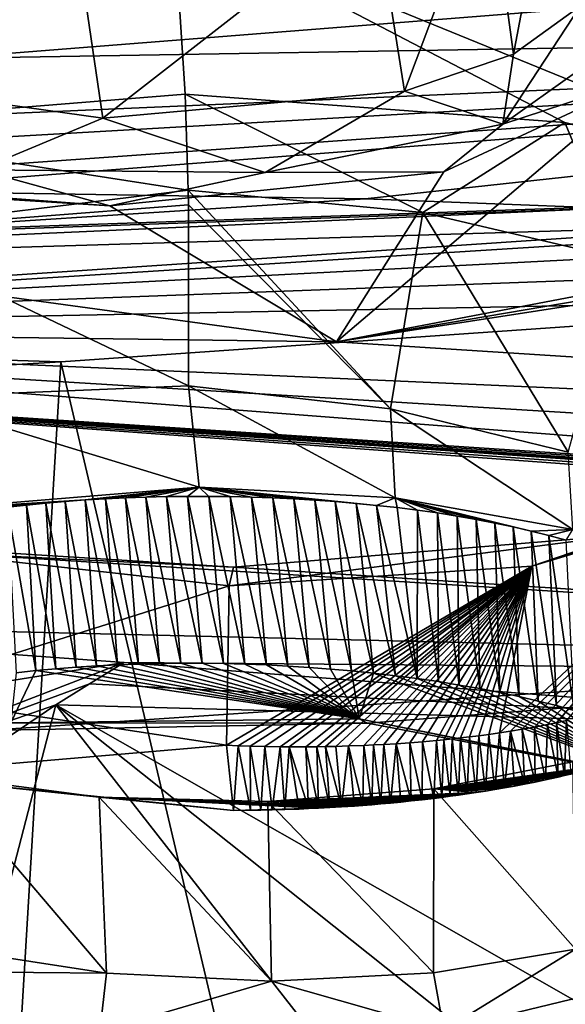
# Model space of a CAD drawing. Header units: metres. Extents: x -147 to 294, y -23 to 81.
# Tile 188 of 256: x 213.96 to 216.12, y 15.24 to 19.14. Entities that reach past the tile are written whole.
import ezdxf

# ---------------------------------------------------------------- set-up
doc = ezdxf.new("R2010")
doc.units = ezdxf.units.M
doc.layers.add('solid_AVA_153', color=7, linetype='CONTINUOUS')

msp = doc.modelspace()

# ---------------------------------------------------------------- linework, layer by layer
at = {"layer": 'solid_AVA_153'}
for points in [[(212.862183, 27.563307, 247.659729), (223.232788, 27.505173, 252.498367), (208.459488, 18.89743, 264.992157)], [(223.232788, 27.505173, 252.498367), (221.667358, 19.119045, 269.910767), (208.459488, 18.89743, 264.992157)], [(205.561493, 21.210501, 172.32019), (214.831131, 20.361176, 173.202667), (207.529617, 18.913706, 177.89711)], [(213.011536, 18.714607, 184.982697), (214.570587, 19.538712, 182.401077), (207.370728, 20.431849, 180.48465)], [(212.753082, 19.913189, 174.608658), (207.529617, 18.913706, 177.89711), (214.831131, 20.361176, 173.202667)], [(207.218231, 18.815453, 270.717316), (221.162308, 19.578413, 273.434509), (221.285034, 19.922672, 273.058746)], [(218.523438, 19.720907, 272.668579), (207.218231, 18.815453, 270.717316), (221.285034, 19.922672, 273.058746)], [(215.81279, 19.736532, 177.747375), (216.08812, 19.92938, 177.184784), (215.913849, 19.002035, 177.561905)], [(216.08812, 19.92938, 177.184784), (216.178085, 19.193312, 177.014526), (215.913849, 19.002035, 177.561905)], [(218.523438, 19.720907, 272.668579), (218.143219, 19.694124, 272.610077), (207.218231, 18.815453, 270.717316)], [(215.365738, 19.588734, 178.194717), (215.81279, 19.736532, 177.747375), (215.482315, 18.855461, 178.006943)], [(215.81279, 19.736532, 177.747375), (215.913849, 19.002035, 177.561905), (215.482315, 18.855461, 178.006943)], [(218.143219, 19.694124, 272.610077), (213.672409, 19.403309, 271.823975), (207.218231, 18.815453, 270.717316)], [(212.971359, 19.626387, 178.26416), (214.182663, 19.476604, 178.591629), (213.049576, 18.922182, 178.11554)], [(207.177673, 18.473442, 270.942505), (221.173752, 19.083233, 273.654358), (221.162308, 19.578413, 273.434509)], [(207.218231, 18.815453, 270.717316), (207.177673, 18.473442, 270.942505), (221.162308, 19.578413, 273.434509)], [(214.182663, 19.476604, 178.591629), (215.365738, 19.588734, 178.194717), (214.289047, 18.748217, 178.430939)], [(215.365738, 19.588734, 178.194717), (215.482315, 18.855461, 178.006943), (214.289047, 18.748217, 178.430939)], [(213.011536, 18.714607, 184.982697), (214.61525, 18.843348, 184.51474), (214.570587, 19.538712, 182.401077)], [(214.570587, 19.538712, 182.401077), (221.500946, 19.127092, 183.721405), (221.464676, 19.175701, 183.564072)], [(217.276596, 18.432751, 185.769257), (221.500946, 19.127092, 183.721405), (214.570587, 19.538712, 182.401077)], [(216.115723, 18.731327, 184.828262), (217.276596, 18.432751, 185.769257), (214.570587, 19.538712, 182.401077)], [(214.61525, 18.843348, 184.51474), (216.115723, 18.731327, 184.828262), (214.570587, 19.538712, 182.401077)], [(214.182663, 19.476604, 178.591629), (214.289047, 18.748217, 178.430939), (213.049576, 18.922182, 178.11554)], [(223.636383, 19.294527, 175.802216), (215.213181, 17.863319, 180.137558), (223.159683, 19.382017, 175.524338)], [(216.449112, 18.914631, 177.033325), (223.159683, 19.382017, 175.524338), (215.213181, 17.863319, 180.137558)], [(223.636383, 19.294527, 175.802216), (224.169357, 19.246902, 175.968582), (215.213181, 17.863319, 180.137558)], [(224.169357, 19.246902, 175.968582), (222.489212, 17.397617, 181.621796), (215.213181, 17.863319, 180.137558)], [(216.178085, 19.193312, 177.014526), (216.345963, 19.062811, 176.774094), (215.871811, 18.72464, 177.75235)], [(215.913849, 19.002035, 177.561905), (216.178085, 19.193312, 177.014526), (215.871811, 18.72464, 177.75235)], [(211.261963, 18.5228, 266.246002), (208.459488, 18.89743, 264.992157), (221.667358, 19.119045, 269.910767)], [(213.27916, 18.462496, 267.093353), (211.261963, 18.5228, 266.246002), (221.667358, 19.119045, 269.910767)], [(215.326279, 18.428949, 267.866913), (213.27916, 18.462496, 267.093353), (221.667358, 19.119045, 269.910767)], [(216.284103, 18.392193, 268.191742), (215.326279, 18.428949, 267.866913), (221.667358, 19.119045, 269.910767)], [(207.170914, 18.085268, 271.042267), (221.215851, 18.567869, 273.642273), (221.173752, 19.083233, 273.654358)], [(207.177673, 18.473442, 270.942505), (207.170914, 18.085268, 271.042267), (221.173752, 19.083233, 273.654358)], [(215.871811, 18.72464, 177.75235), (216.345963, 19.062811, 176.774094), (216.449112, 18.914631, 177.033325)], [(215.482315, 18.855461, 178.006943), (215.913849, 19.002035, 177.561905), (215.871811, 18.72464, 177.75235)], [(214.317154, 18.401661, 178.624786), (215.213181, 17.863319, 180.137558), (207.529617, 18.913706, 177.89711)], [(210.505951, 17.926435, 180.3004), (207.529617, 18.913706, 177.89711), (215.213181, 17.863319, 180.137558)], [(213.55896, 18.448656, 178.544785), (214.317154, 18.401661, 178.624786), (207.529617, 18.913706, 177.89711)], [(213.049576, 18.922182, 178.11554), (214.289047, 18.748217, 178.430939), (213.799271, 18.543947, 178.442093)], [(215.637756, 18.53623, 178.15863), (216.449112, 18.914631, 177.033325), (215.213181, 17.863319, 180.137558)], [(215.871811, 18.72464, 177.75235), (216.449112, 18.914631, 177.033325), (215.637756, 18.53623, 178.15863)], [(214.627136, 18.464111, 185.02652), (214.61525, 18.843348, 184.51474), (213.011536, 18.714607, 184.982697)], [(214.289047, 18.748217, 178.430939), (215.482315, 18.855461, 178.006943), (214.931473, 18.533558, 178.364548)], [(215.555145, 18.37466, 185.192627), (216.115723, 18.731327, 184.828262), (214.61525, 18.843348, 184.51474)], [(215.555145, 18.37466, 185.192627), (214.61525, 18.843348, 184.51474), (214.627136, 18.464111, 185.02652)], [(215.482315, 18.855461, 178.006943), (215.871811, 18.72464, 177.75235), (214.931473, 18.533558, 178.364548)], [(214.289047, 18.748217, 178.430939), (214.931473, 18.533558, 178.364548), (213.799271, 18.543947, 178.442093)], [(214.627136, 18.464111, 185.02652), (213.011536, 18.714607, 184.982697), (213.338486, 18.305216, 185.440155)], [(214.931473, 18.533558, 178.364548), (215.871811, 18.72464, 177.75235), (215.637756, 18.53623, 178.15863)], [(215.555145, 18.37466, 185.192627), (216.341873, 18.189959, 185.662384), (216.115723, 18.731327, 184.828262)], [(216.341873, 18.189959, 185.662384), (217.276596, 18.432751, 185.769257), (216.115723, 18.731327, 184.828262)], [(207.170914, 18.085268, 271.042267), (207.197678, 17.682125, 271.011749), (221.215851, 18.567869, 273.642273)], [(221.215851, 18.567869, 273.642273), (207.197678, 17.682125, 271.011749), (222.109406, 7.973817, 270.554962)], [(213.799271, 18.543947, 178.442093), (214.317154, 18.401661, 178.624786), (213.55896, 18.448656, 178.544785)], [(213.799271, 18.543947, 178.442093), (214.931473, 18.533558, 178.364548), (214.317154, 18.401661, 178.624786)], [(214.317154, 18.401661, 178.624786), (215.637756, 18.53623, 178.15863), (215.213181, 17.863319, 180.137558)], [(214.931473, 18.533558, 178.364548), (215.637756, 18.53623, 178.15863), (214.317154, 18.401661, 178.624786)], [(212.962585, 18.276348, 267.38266), (213.27916, 18.462496, 267.093353), (215.326279, 18.428949, 267.866913)], [(214.62793, 18.405064, 185.064682), (214.627136, 18.464111, 185.02652), (213.338486, 18.305216, 185.440155)], [(215.427231, 17.598795, 185.29744), (214.627136, 18.464111, 185.02652), (214.62793, 18.405064, 185.064682)], [(215.427231, 17.598795, 185.29744), (215.555145, 18.37466, 185.192627), (214.627136, 18.464111, 185.02652)], [(210.518143, 18.133816, 266.825073), (216.284103, 18.392193, 268.191742), (216.930908, 18.32789, 268.389374)], [(210.518143, 18.133816, 266.825073), (212.962585, 18.276348, 267.38266), (216.284103, 18.392193, 268.191742)], [(212.962585, 18.276348, 267.38266), (215.326279, 18.428949, 267.866913), (216.284103, 18.392193, 268.191742)], [(214.628937, 17.688988, 185.185471), (214.62793, 18.405064, 185.064682), (213.338486, 18.305216, 185.440155)], [(215.427231, 17.598795, 185.29744), (214.62793, 18.405064, 185.064682), (214.628937, 17.688988, 185.185471)], [(215.427231, 17.598795, 185.29744), (216.129639, 17.42626, 185.678192), (215.555145, 18.37466, 185.192627)], [(216.129639, 17.42626, 185.678192), (216.341873, 18.189959, 185.662384), (215.555145, 18.37466, 185.192627)], [(210.476318, 17.896721, 267.056152), (216.930908, 18.32789, 268.389374), (217.364212, 18.251133, 268.507813)], [(210.476318, 17.896721, 267.056152), (210.518143, 18.133816, 266.825073), (216.930908, 18.32789, 268.389374)], [(214.628937, 17.688988, 185.185471), (213.338486, 18.305216, 185.440155), (213.508484, 17.642727, 185.521896)], [(210.476318, 17.896721, 267.056152), (217.364212, 18.251133, 268.507813), (217.645218, 18.161804, 268.571899)], [(210.476318, 17.896721, 267.056152), (217.645218, 18.161804, 268.571899), (217.784973, 18.039345, 268.582123)], [(210.476318, 17.896721, 267.056152), (217.784973, 18.039345, 268.582123), (214.1241, 17.784563, 267.898804)], [(214.1241, 17.784563, 267.898804), (217.784973, 18.039345, 268.582123), (216.663498, 6.995664, 265.689087)], [(222.408112, 17.007639, 182.858261), (210.70752, 17.777882, 180.709015), (210.505951, 17.926435, 180.3004)], [(210.505951, 17.926435, 180.3004), (215.213181, 17.863319, 180.137558), (222.489212, 17.397617, 181.621796)], [(222.357529, 17.203005, 182.230453), (210.505951, 17.926435, 180.3004), (222.489212, 17.397617, 181.621796)], [(222.357529, 17.203005, 182.230453), (222.408112, 17.007639, 182.858261), (210.505951, 17.926435, 180.3004)], [(210.476318, 17.896721, 267.056152), (214.1241, 17.784563, 267.898804), (210.485992, 17.565121, 267.092926)], [(210.485992, 17.565121, 267.092926), (214.1241, 17.784563, 267.898804), (213.349136, 4.857448, 264.523773)], [(210.70752, 17.777882, 180.709015), (222.507935, 16.91082, 183.177216), (213.826981, 16.326059, 184.856537)], [(222.478058, 16.934731, 183.097916), (222.507935, 16.91082, 183.177216), (210.70752, 17.777882, 180.709015)], [(222.420212, 16.992392, 182.908127), (210.70752, 17.777882, 180.709015), (222.408112, 17.007639, 182.858261)], [(222.420212, 16.992392, 182.908127), (222.433517, 16.977266, 182.957718), (210.70752, 17.777882, 180.709015)], [(222.442169, 16.968157, 182.987656), (210.70752, 17.777882, 180.709015), (222.433517, 16.977266, 182.957718)], [(222.451233, 16.959101, 183.017456), (222.478058, 16.934731, 183.097916), (210.70752, 17.777882, 180.709015)], [(222.442169, 16.968157, 182.987656), (222.451233, 16.959101, 183.017456), (210.70752, 17.777882, 180.709015)], [(214.1241, 17.784563, 267.898804), (216.663498, 6.995664, 265.689087), (213.349136, 4.857448, 264.523773)], [(214.671112, 17.288414, 185.101318), (214.628937, 17.688988, 185.185471), (213.508484, 17.642727, 185.521896)], [(215.445511, 17.245569, 185.218002), (215.427231, 17.598795, 185.29744), (214.628937, 17.688988, 185.185471)], [(214.671112, 17.288414, 185.101318), (215.445511, 17.245569, 185.218002), (214.628937, 17.688988, 185.185471)], [(207.197678, 17.682125, 271.011749), (206.91275, 17.6693, 270.939789), (222.109406, 7.973817, 270.554962)], [(206.91275, 17.6693, 270.939789), (207.975296, 7.126532, 267.863281), (222.109406, 7.973817, 270.554962)], [(213.56337, 17.19751, 185.425186), (214.671112, 17.288414, 185.101318), (213.508484, 17.642727, 185.521896)], [(216.14801, 17.120588, 185.60495), (216.129639, 17.42626, 185.678192), (215.427231, 17.598795, 185.29744)], [(215.445511, 17.245569, 185.218002), (216.14801, 17.120588, 185.60495), (215.427231, 17.598795, 185.29744)], [(215.985428, 16.976294, 189.414612), (216.344116, 17.097784, 190.110184), (217.478271, 17.43902, 188.995712)], [(216.841217, 17.231415, 188.549011), (215.985428, 16.976294, 189.414612), (217.478271, 17.43902, 188.995712)], [(214.220047, 17.23768, 185.274231), (214.671112, 17.288414, 185.101318), (213.56337, 17.19751, 185.425186)], [(214.220047, 17.23768, 185.274231), (214.299591, 17.242529, 185.256378), (214.671112, 17.288414, 185.101318)], [(214.299591, 17.242529, 185.256378), (214.3797, 17.246384, 185.241699), (214.671112, 17.288414, 185.101318)], [(214.3797, 17.246384, 185.241699), (214.460068, 17.249207, 185.230316), (214.671112, 17.288414, 185.101318)], [(214.460068, 17.249207, 185.230316), (214.541397, 17.251055, 185.222046), (214.671112, 17.288414, 185.101318)], [(214.541397, 17.251055, 185.222046), (214.624252, 17.252001, 185.216644), (214.671112, 17.288414, 185.101318)], [(214.624252, 17.252001, 185.216644), (214.70816, 17.25202, 185.214218), (214.671112, 17.288414, 185.101318)], [(215.372284, 17.216246, 185.311523), (215.445511, 17.245569, 185.218002), (214.671112, 17.288414, 185.101318)], [(215.290665, 17.224226, 185.287903), (215.372284, 17.216246, 185.311523), (214.671112, 17.288414, 185.101318)], [(215.208862, 17.231222, 185.267517), (215.290665, 17.224226, 185.287903), (214.671112, 17.288414, 185.101318)], [(215.127228, 17.237261, 185.250244), (215.208862, 17.231222, 185.267517), (214.671112, 17.288414, 185.101318)], [(215.045013, 17.242283, 185.236282), (215.127228, 17.237261, 185.250244), (214.671112, 17.288414, 185.101318)], [(214.961533, 17.246243, 185.2258), (215.045013, 17.242283, 185.236282), (214.671112, 17.288414, 185.101318)], [(214.877258, 17.249166, 185.218704), (214.961533, 17.246243, 185.2258), (214.671112, 17.288414, 185.101318)], [(214.792648, 17.251083, 185.214874), (214.877258, 17.249166, 185.218704), (214.671112, 17.288414, 185.101318)], [(214.70816, 17.25202, 185.214218), (214.792648, 17.251083, 185.214874), (214.671112, 17.288414, 185.101318)], [(214.141296, 17.231876, 185.29512), (214.220047, 17.23768, 185.274231), (213.56337, 17.19751, 185.425186)], [(214.063644, 17.225159, 185.318924), (214.141296, 17.231876, 185.29512), (213.56337, 17.19751, 185.425186)], [(213.98732, 17.217566, 185.345474), (214.063644, 17.225159, 185.318924), (213.56337, 17.19751, 185.425186)], [(214.103485, 16.569471, 185.160675), (214.063644, 17.225159, 185.318924), (213.98732, 17.217566, 185.345474)], [(214.183609, 16.575718, 185.134827), (214.141296, 17.231876, 185.29512), (214.063644, 17.225159, 185.318924)], [(214.183609, 16.575718, 185.134827), (214.063644, 17.225159, 185.318924), (214.103485, 16.569471, 185.160675)], [(214.264877, 16.580935, 185.112091), (214.220047, 17.23768, 185.274231), (214.141296, 17.231876, 185.29512)], [(214.264877, 16.580935, 185.112091), (214.141296, 17.231876, 185.29512), (214.183609, 16.575718, 185.134827)], [(214.347107, 16.585108, 185.092499), (214.299591, 17.242529, 185.256378), (214.220047, 17.23768, 185.274231)], [(214.347107, 16.585108, 185.092499), (214.220047, 17.23768, 185.274231), (214.264877, 16.580935, 185.112091)], [(214.430099, 16.588232, 185.076126), (214.3797, 17.246384, 185.241699), (214.299591, 17.242529, 185.256378)], [(214.430099, 16.588232, 185.076126), (214.299591, 17.242529, 185.256378), (214.347107, 16.585108, 185.092499)], [(214.513657, 16.590303, 185.063004), (214.460068, 17.249207, 185.230316), (214.3797, 17.246384, 185.241699)], [(214.513657, 16.590303, 185.063004), (214.3797, 17.246384, 185.241699), (214.430099, 16.588232, 185.076126)], [(214.59761, 16.59132, 185.053162), (214.541397, 17.251055, 185.222046), (214.460068, 17.249207, 185.230316)], [(214.59761, 16.59132, 185.053162), (214.460068, 17.249207, 185.230316), (214.513657, 16.590303, 185.063004)], [(214.681931, 16.591272, 185.0466), (214.624252, 17.252001, 185.216644), (214.541397, 17.251055, 185.222046)], [(214.681931, 16.591272, 185.0466), (214.541397, 17.251055, 185.222046), (214.59761, 16.59132, 185.053162)], [(214.766632, 16.590145, 185.043335), (214.70816, 17.25202, 185.214218), (214.624252, 17.252001, 185.216644)], [(214.766632, 16.590145, 185.043335), (214.624252, 17.252001, 185.216644), (214.681931, 16.591272, 185.0466)], [(214.851501, 16.587946, 185.043396), (214.792648, 17.251083, 185.214874), (214.70816, 17.25202, 185.214218)], [(214.851501, 16.587946, 185.043396), (214.70816, 17.25202, 185.214218), (214.766632, 16.590145, 185.043335)], [(214.936371, 16.584681, 185.046768), (214.877258, 17.249166, 185.218704), (214.792648, 17.251083, 185.214874)], [(214.936371, 16.584681, 185.046768), (214.792648, 17.251083, 185.214874), (214.851501, 16.587946, 185.043396)], [(215.021072, 16.580362, 185.053467), (214.961533, 17.246243, 185.2258), (214.877258, 17.249166, 185.218704)], [(215.021072, 16.580362, 185.053467), (214.877258, 17.249166, 185.218704), (214.936371, 16.584681, 185.046768)], [(215.105408, 16.575003, 185.063492), (215.045013, 17.242283, 185.236282), (214.961533, 17.246243, 185.2258)], [(215.105408, 16.575003, 185.063492), (214.961533, 17.246243, 185.2258), (215.021072, 16.580362, 185.053467)], [(215.189209, 16.568624, 185.076828), (215.127228, 17.237261, 185.250244), (215.045013, 17.242283, 185.236282)], [(215.189209, 16.568624, 185.076828), (215.045013, 17.242283, 185.236282), (215.105408, 16.575003, 185.063492)], [(215.272308, 16.561245, 185.093414), (215.208862, 17.231222, 185.267517), (215.127228, 17.237261, 185.250244)], [(215.272308, 16.561245, 185.093414), (215.127228, 17.237261, 185.250244), (215.189209, 16.568624, 185.076828)], [(215.360031, 16.552275, 185.11467), (215.290665, 17.224226, 185.287903), (215.208862, 17.231222, 185.267517)], [(215.360031, 16.552275, 185.11467), (215.208862, 17.231222, 185.267517), (215.272308, 16.561245, 185.093414)], [(215.446747, 16.542166, 185.139557), (215.372284, 17.216246, 185.311523), (215.290665, 17.224226, 185.287903)], [(215.446747, 16.542166, 185.139557), (215.290665, 17.224226, 185.287903), (215.360031, 16.552275, 185.11467)], [(215.372284, 17.216246, 185.311523), (215.453384, 17.20726, 185.33844), (215.445511, 17.245569, 185.218002)], [(215.983109, 17.1145, 185.625244), (216.14801, 17.120588, 185.60495), (215.445511, 17.245569, 185.218002)], [(215.911804, 17.13097, 185.573639), (215.983109, 17.1145, 185.625244), (215.445511, 17.245569, 185.218002)], [(215.839279, 17.146385, 185.525528), (215.911804, 17.13097, 185.573639), (215.445511, 17.245569, 185.218002)], [(215.765488, 17.160744, 185.480911), (215.839279, 17.146385, 185.525528), (215.445511, 17.245569, 185.218002)], [(215.689987, 17.174009, 185.439896), (215.765488, 17.160744, 185.480911), (215.445511, 17.245569, 185.218002)], [(215.612579, 17.186167, 185.402542), (215.689987, 17.174009, 185.439896), (215.445511, 17.245569, 185.218002)], [(215.533585, 17.197241, 185.368744), (215.612579, 17.186167, 185.402542), (215.445511, 17.245569, 185.218002)], [(215.453384, 17.20726, 185.33844), (215.533585, 17.197241, 185.368744), (215.445511, 17.245569, 185.218002)], [(215.857452, 16.316065, 188.97113), (215.985428, 16.976294, 189.414612), (216.841217, 17.231415, 188.549011)], [(215.901474, 16.322845, 188.944473), (215.857452, 16.316065, 188.97113), (216.841217, 17.231415, 188.549011)], [(215.948105, 16.330566, 188.914658), (215.901474, 16.322845, 188.944473), (216.841217, 17.231415, 188.549011)], [(215.996475, 16.339146, 188.881927), (215.948105, 16.330566, 188.914658), (216.841217, 17.231415, 188.549011)], [(216.047348, 16.348894, 188.845428), (215.996475, 16.339146, 188.881927), (216.841217, 17.231415, 188.549011)], [(216.083817, 16.356394, 188.817841), (216.047348, 16.348894, 188.845428), (216.841217, 17.231415, 188.549011)], [(216.122665, 16.364878, 188.787125), (216.083817, 16.356394, 188.817841), (216.841217, 17.231415, 188.549011)], [(213.912628, 17.209137, 185.374664), (213.98732, 17.217566, 185.345474), (213.56337, 17.19751, 185.425186)], [(214.024689, 16.562202, 185.189545), (213.98732, 17.217566, 185.345474), (213.912628, 17.209137, 185.374664)], [(214.024689, 16.562202, 185.189545), (213.912628, 17.209137, 185.374664), (213.947388, 16.553932, 185.221359)], [(214.103485, 16.569471, 185.160675), (213.98732, 17.217566, 185.345474), (214.024689, 16.562202, 185.189545)], [(215.532242, 16.530952, 185.167999), (215.453384, 17.20726, 185.33844), (215.372284, 17.216246, 185.311523)], [(215.532242, 16.530952, 185.167999), (215.372284, 17.216246, 185.311523), (215.446747, 16.542166, 185.139557)], [(215.532242, 16.530952, 185.167999), (215.533585, 17.197241, 185.368744), (215.453384, 17.20726, 185.33844)], [(215.616348, 16.518665, 185.199936), (215.533585, 17.197241, 185.368744), (215.532242, 16.530952, 185.167999)], [(215.616348, 16.518665, 185.199936), (215.612579, 17.186167, 185.402542), (215.533585, 17.197241, 185.368744)], [(215.698914, 16.505331, 185.235336), (215.689987, 17.174009, 185.439896), (215.612579, 17.186167, 185.402542)], [(215.698914, 16.505331, 185.235336), (215.612579, 17.186167, 185.402542), (215.616348, 16.518665, 185.199936)], [(215.779755, 16.490982, 185.274124), (215.765488, 17.160744, 185.480911), (215.689987, 17.174009, 185.439896)], [(215.779755, 16.490982, 185.274124), (215.689987, 17.174009, 185.439896), (215.698914, 16.505331, 185.235336)], [(215.858704, 16.475647, 185.316269), (215.839279, 17.146385, 185.525528), (215.765488, 17.160744, 185.480911)], [(215.858704, 16.475647, 185.316269), (215.765488, 17.160744, 185.480911), (215.779755, 16.490982, 185.274124)], [(215.935623, 16.459351, 185.361694), (215.911804, 17.13097, 185.573639), (215.839279, 17.146385, 185.525528)], [(215.935623, 16.459351, 185.361694), (215.839279, 17.146385, 185.525528), (215.858704, 16.475647, 185.316269)], [(216.010361, 16.442118, 185.410294), (215.983109, 17.1145, 185.625244), (215.911804, 17.13097, 185.573639)], [(216.010361, 16.442118, 185.410294), (215.911804, 17.13097, 185.573639), (215.935623, 16.459351, 185.361694)], [(215.983109, 17.1145, 185.625244), (216.053177, 17.096979, 185.680328), (216.14801, 17.120588, 185.60495)], [(216.082748, 16.423979, 185.461929), (216.053177, 17.096979, 185.680328), (215.983109, 17.1145, 185.625244)], [(216.082748, 16.423979, 185.461929), (215.983109, 17.1145, 185.625244), (216.010361, 16.442118, 185.410294)], [(216.053177, 17.096979, 185.680328), (216.12207, 17.078411, 185.738907), (216.14801, 17.120588, 185.60495)], [(213.248779, 17.069105, 189.375198), (213.721146, 17.024073, 190.382126), (214.80632, 16.971395, 190.535568)], [(213.248779, 17.069105, 189.375198), (214.80632, 16.971395, 190.535568), (214.788574, 16.897444, 189.785172)], [(213.436356, 16.472095, 188.910065), (213.248779, 17.069105, 189.375198), (214.788574, 16.897444, 189.785172)], [(214.788574, 16.897444, 189.785172), (214.80632, 16.971395, 190.535568), (216.344116, 17.097784, 190.110184)], [(215.985428, 16.976294, 189.414612), (214.788574, 16.897444, 189.785172), (216.344116, 17.097784, 190.110184)], [(216.344116, 17.097784, 190.110184), (214.80632, 16.971395, 190.535568), (221.492691, 16.534828, 192.333801)], [(216.152679, 16.40497, 185.516525), (216.12207, 17.078411, 185.738907), (216.053177, 17.096979, 185.680328)], [(216.152679, 16.40497, 185.516525), (216.053177, 17.096979, 185.680328), (216.082748, 16.423979, 185.461929)], [(213.721146, 17.024073, 190.382126), (212.076538, 16.761238, 191.344589), (221.492691, 16.534828, 192.333801)], [(214.80632, 16.971395, 190.535568), (213.721146, 17.024073, 190.382126), (221.492691, 16.534828, 192.333801)], [(214.778656, 16.267044, 189.284271), (214.788574, 16.897444, 189.785172), (215.985428, 16.976294, 189.414612)], [(214.824356, 16.265326, 189.282181), (214.778656, 16.267044, 189.284271), (215.985428, 16.976294, 189.414612)], [(214.872513, 16.263613, 189.278946), (214.824356, 16.265326, 189.282181), (215.985428, 16.976294, 189.414612)], [(214.929932, 16.262182, 189.273804), (214.872513, 16.263613, 189.278946), (215.985428, 16.976294, 189.414612)], [(214.990814, 16.261251, 189.266785), (214.929932, 16.262182, 189.273804), (215.985428, 16.976294, 189.414612)], [(215.025986, 16.260973, 189.262009), (214.990814, 16.261251, 189.266785), (215.985428, 16.976294, 189.414612)], [(215.091644, 16.260975, 189.251602), (215.025986, 16.260973, 189.262009), (215.985428, 16.976294, 189.414612)], [(215.135712, 16.261356, 189.243515), (215.091644, 16.260975, 189.251602), (215.985428, 16.976294, 189.414612)], [(215.17009, 16.261869, 189.236603), (215.135712, 16.261356, 189.243515), (215.985428, 16.976294, 189.414612)], [(215.210785, 16.262726, 189.227692), (215.17009, 16.261869, 189.236603), (215.985428, 16.976294, 189.414612)], [(215.260284, 16.264132, 189.21582), (215.210785, 16.262726, 189.227692), (215.985428, 16.976294, 189.414612)], [(215.322159, 16.266468, 189.199326), (215.260284, 16.264132, 189.21582), (215.985428, 16.976294, 189.414612)], [(215.359177, 16.268177, 189.188553), (215.322159, 16.266468, 189.199326), (215.985428, 16.976294, 189.414612)], [(215.40126, 16.270407, 189.175507), (215.359177, 16.268177, 189.188553), (215.985428, 16.976294, 189.414612)], [(215.449005, 16.273308, 189.159607), (215.40126, 16.270407, 189.175507), (215.985428, 16.976294, 189.414612)], [(215.503601, 16.277124, 189.139969), (215.449005, 16.273308, 189.159607), (215.985428, 16.976294, 189.414612)], [(215.553223, 16.281076, 189.120728), (215.503601, 16.277124, 189.139969), (215.985428, 16.976294, 189.414612)], [(215.608231, 16.285988, 189.097824), (215.553223, 16.281076, 189.120728), (215.985428, 16.976294, 189.414612)], [(215.638397, 16.288944, 189.084518), (215.608231, 16.285988, 189.097824), (215.985428, 16.976294, 189.414612)], [(215.670242, 16.292255, 189.069901), (215.638397, 16.288944, 189.084518), (215.985428, 16.976294, 189.414612)], [(215.703598, 16.295937, 189.05394), (215.670242, 16.292255, 189.069901), (215.985428, 16.976294, 189.414612)], [(215.738968, 16.300102, 189.036255), (215.703598, 16.295937, 189.05394), (215.985428, 16.976294, 189.414612)], [(215.776718, 16.304861, 189.016525), (215.738968, 16.300102, 189.036255), (215.985428, 16.976294, 189.414612)], [(215.816101, 16.310141, 188.994934), (215.776718, 16.304861, 189.016525), (215.985428, 16.976294, 189.414612)], [(215.857452, 16.316065, 188.97113), (215.816101, 16.310141, 188.994934), (215.985428, 16.976294, 189.414612)], [(222.507935, 16.91082, 183.177216), (215.336578, 16.354519, 184.722626), (213.826981, 16.326059, 184.856537)], [(222.507935, 16.91082, 183.177216), (216.637619, 16.106419, 185.496246), (215.336578, 16.354519, 184.722626)], [(213.436356, 16.472095, 188.910065), (214.788574, 16.897444, 189.785172), (214.778656, 16.267044, 189.284271)], [(212.076538, 16.761238, 191.344589), (213.930054, 16.523506, 192.078827), (214.374084, 16.594198, 191.824905)], [(221.492691, 16.534828, 192.333801), (212.076538, 16.761238, 191.344589), (214.374084, 16.594198, 191.824905)], [(212.464523, 15.856902, 194.080826), (214.237091, 16.510708, 192.115463), (214.374084, 16.594198, 191.824905)], [(213.930054, 16.523506, 192.078827), (212.464523, 15.856902, 194.080826), (214.374084, 16.594198, 191.824905)], [(214.024689, 16.562202, 185.189545), (213.925781, 16.355286, 185.076248), (215.30275, 16.371212, 184.939026)], [(214.024689, 16.562202, 185.189545), (213.947388, 16.553932, 185.221359), (213.925781, 16.355286, 185.076248)], [(214.103485, 16.569471, 185.160675), (214.024689, 16.562202, 185.189545), (215.30275, 16.371212, 184.939026)], [(214.183609, 16.575718, 185.134827), (214.103485, 16.569471, 185.160675), (215.30275, 16.371212, 184.939026)], [(214.264877, 16.580935, 185.112091), (214.183609, 16.575718, 185.134827), (215.30275, 16.371212, 184.939026)], [(217.824066, 16.327196, 192.78624), (214.374084, 16.594198, 191.824905), (214.237091, 16.510708, 192.115463)], [(214.347107, 16.585108, 185.092499), (214.264877, 16.580935, 185.112091), (215.30275, 16.371212, 184.939026)], [(214.430099, 16.588232, 185.076126), (214.347107, 16.585108, 185.092499), (215.30275, 16.371212, 184.939026)], [(217.824066, 16.327196, 192.78624), (221.492691, 16.534828, 192.333801), (214.374084, 16.594198, 191.824905)], [(214.513657, 16.590303, 185.063004), (214.430099, 16.588232, 185.076126), (215.30275, 16.371212, 184.939026)], [(214.59761, 16.59132, 185.053162), (214.513657, 16.590303, 185.063004), (215.30275, 16.371212, 184.939026)], [(214.681931, 16.591272, 185.0466), (214.59761, 16.59132, 185.053162), (215.30275, 16.371212, 184.939026)], [(214.766632, 16.590145, 185.043335), (214.681931, 16.591272, 185.0466), (215.30275, 16.371212, 184.939026)], [(214.851501, 16.587946, 185.043396), (214.766632, 16.590145, 185.043335), (215.30275, 16.371212, 184.939026)], [(214.936371, 16.584681, 185.046768), (214.851501, 16.587946, 185.043396), (215.30275, 16.371212, 184.939026)], [(215.021072, 16.580362, 185.053467), (214.936371, 16.584681, 185.046768), (215.30275, 16.371212, 184.939026)], [(215.105408, 16.575003, 185.063492), (215.021072, 16.580362, 185.053467), (215.30275, 16.371212, 184.939026)], [(215.189209, 16.568624, 185.076828), (215.105408, 16.575003, 185.063492), (215.30275, 16.371212, 184.939026)], [(215.272308, 16.561245, 185.093414), (215.189209, 16.568624, 185.076828), (215.30275, 16.371212, 184.939026)], [(215.360031, 16.552275, 185.11467), (215.272308, 16.561245, 185.093414), (215.30275, 16.371212, 184.939026)], [(215.360031, 16.552275, 185.11467), (215.30275, 16.371212, 184.939026), (216.492874, 16.133116, 185.628265)], [(215.446747, 16.542166, 185.139557), (215.360031, 16.552275, 185.11467), (216.492874, 16.133116, 185.628265)], [(215.532242, 16.530952, 185.167999), (215.446747, 16.542166, 185.139557), (216.492874, 16.133116, 185.628265)], [(215.616348, 16.518665, 185.199936), (215.532242, 16.530952, 185.167999), (216.492874, 16.133116, 185.628265)], [(212.464523, 15.856902, 194.080826), (214.103394, 16.427202, 192.407562), (214.237091, 16.510708, 192.115463)], [(217.824066, 16.327196, 192.78624), (214.237091, 16.510708, 192.115463), (214.103394, 16.427202, 192.407562)], [(215.698914, 16.505331, 185.235336), (215.616348, 16.518665, 185.199936), (216.492874, 16.133116, 185.628265)], [(215.779755, 16.490982, 185.274124), (215.698914, 16.505331, 185.235336), (216.492874, 16.133116, 185.628265)], [(215.858704, 16.475647, 185.316269), (215.779755, 16.490982, 185.274124), (216.492874, 16.133116, 185.628265)], [(213.419815, 16.150948, 188.782257), (213.436356, 16.472095, 188.910065), (214.778656, 16.267044, 189.284271)], [(215.935623, 16.459351, 185.361694), (215.858704, 16.475647, 185.316269), (216.492874, 16.133116, 185.628265)], [(216.010361, 16.442118, 185.410294), (215.935623, 16.459351, 185.361694), (216.492874, 16.133116, 185.628265)], [(216.082748, 16.423979, 185.461929), (216.010361, 16.442118, 185.410294), (216.492874, 16.133116, 185.628265)], [(212.464523, 15.856902, 194.080826), (212.987183, 15.669373, 195.101303), (214.103394, 16.427202, 192.407562)], [(213.710648, 14.916341, 197.780106), (214.103394, 16.427202, 192.407562), (212.987183, 15.669373, 195.101303)], [(215.308853, 14.883782, 197.871933), (214.103394, 16.427202, 192.407562), (213.710648, 14.916341, 197.780106)], [(216.647812, 14.975842, 197.550766), (217.824066, 16.327196, 192.78624), (214.103394, 16.427202, 192.407562)], [(215.959427, 14.948282, 197.639709), (214.103394, 16.427202, 192.407562), (215.308853, 14.883782, 197.871933)], [(215.959427, 14.948282, 197.639709), (216.647812, 14.975842, 197.550766), (214.103394, 16.427202, 192.407562)], [(216.152679, 16.40497, 185.516525), (216.082748, 16.423979, 185.461929), (216.492874, 16.133116, 185.628265)], [(215.30275, 16.371212, 184.939026), (213.925781, 16.355286, 185.076248), (215.336578, 16.354519, 184.722626)], [(215.30275, 16.371212, 184.939026), (215.336578, 16.354519, 184.722626), (216.637619, 16.106419, 185.496246)], [(215.30275, 16.371212, 184.939026), (216.637619, 16.106419, 185.496246), (216.492874, 16.133116, 185.628265)], [(216.114365, 16.147106, 188.753708), (216.083817, 16.356394, 188.817841), (216.122665, 16.364878, 188.787125)], [(216.139603, 16.153185, 188.733765), (216.114365, 16.147106, 188.753708), (216.122665, 16.364878, 188.787125)], [(213.925781, 16.355286, 185.076248), (213.826981, 16.326059, 184.856537), (215.336578, 16.354519, 184.722626)], [(215.957291, 16.113165, 188.865219), (215.901474, 16.322845, 188.944473), (215.948105, 16.330566, 188.914658)], [(215.998367, 16.121431, 188.838028), (215.948105, 16.330566, 188.914658), (215.996475, 16.339146, 188.881927)], [(215.998367, 16.121431, 188.838028), (215.957291, 16.113165, 188.865219), (215.948105, 16.330566, 188.914658)], [(216.040359, 16.13028, 188.808945), (215.996475, 16.339146, 188.881927), (216.047348, 16.348894, 188.845428)], [(216.040359, 16.13028, 188.808945), (215.998367, 16.121431, 188.838028), (215.996475, 16.339146, 188.881927)], [(216.089401, 16.141256, 188.772903), (216.040359, 16.13028, 188.808945), (216.047348, 16.348894, 188.845428)], [(216.089401, 16.141256, 188.772903), (216.047348, 16.348894, 188.845428), (216.083817, 16.356394, 188.817841)], [(216.114365, 16.147106, 188.753708), (216.089401, 16.141256, 188.772903), (216.083817, 16.356394, 188.817841)], [(215.630173, 16.060797, 189.038254), (215.608231, 16.285988, 189.097824), (215.638397, 16.288944, 189.084518)], [(215.66272, 16.065048, 189.024139), (215.630173, 16.060797, 189.038254), (215.638397, 16.288944, 189.084518)], [(215.66272, 16.065048, 189.024139), (215.638397, 16.288944, 189.084518), (215.670242, 16.292255, 189.069901)], [(215.696213, 16.069643, 189.008896), (215.66272, 16.065048, 189.024139), (215.670242, 16.292255, 189.069901)], [(215.696213, 16.069643, 189.008896), (215.670242, 16.292255, 189.069901), (215.703598, 16.295937, 189.05394)], [(215.730637, 16.074579, 188.992538), (215.696213, 16.069643, 189.008896), (215.703598, 16.295937, 189.05394)], [(215.730637, 16.074579, 188.992538), (215.703598, 16.295937, 189.05394), (215.738968, 16.300102, 189.036255)], [(215.766022, 16.079884, 188.974976), (215.730637, 16.074579, 188.992538), (215.738968, 16.300102, 189.036255)], [(215.766022, 16.079884, 188.974976), (215.738968, 16.300102, 189.036255), (215.776718, 16.304861, 189.016525)], [(215.802368, 16.085619, 188.956024), (215.766022, 16.079884, 188.974976), (215.776718, 16.304861, 189.016525)], [(215.802368, 16.085619, 188.956024), (215.776718, 16.304861, 189.016525), (215.816101, 16.310141, 188.994934)], [(215.839661, 16.091759, 188.935745), (215.802368, 16.085619, 188.956024), (215.816101, 16.310141, 188.994934)], [(215.839661, 16.091759, 188.935745), (215.816101, 16.310141, 188.994934), (215.857452, 16.316065, 188.97113)], [(215.877914, 16.098389, 188.913879), (215.839661, 16.091759, 188.935745), (215.857452, 16.316065, 188.97113)], [(215.877914, 16.098389, 188.913879), (215.857452, 16.316065, 188.97113), (215.901474, 16.322845, 188.944473)], [(215.91713, 16.105515, 188.890396), (215.877914, 16.098389, 188.913879), (215.901474, 16.322845, 188.944473)], [(215.957291, 16.113165, 188.865219), (215.91713, 16.105515, 188.890396), (215.901474, 16.322845, 188.944473)], [(213.419815, 16.150948, 188.782257), (214.778656, 16.267044, 189.284271), (214.805862, 16.009169, 189.215744)], [(214.805862, 16.009169, 189.215744), (214.778656, 16.267044, 189.284271), (214.824356, 16.265326, 189.282181)], [(214.873444, 16.00968, 189.213104), (214.805862, 16.009169, 189.215744), (214.824356, 16.265326, 189.282181)], [(214.873444, 16.00968, 189.213104), (214.824356, 16.265326, 189.282181), (214.872513, 16.263613, 189.278946)], [(214.914108, 16.0103, 189.210541), (214.872513, 16.263613, 189.278946), (214.929932, 16.262182, 189.273804)], [(214.914108, 16.0103, 189.210541), (214.873444, 16.00968, 189.213104), (214.872513, 16.263613, 189.278946)], [(214.959183, 16.011255, 189.206833), (214.914108, 16.0103, 189.210541), (214.929932, 16.262182, 189.273804)], [(214.959183, 16.011255, 189.206833), (214.929932, 16.262182, 189.273804), (214.990814, 16.261251, 189.266785)], [(215.009094, 16.01264, 189.201691), (214.959183, 16.011255, 189.206833), (214.990814, 16.261251, 189.266785)], [(215.009094, 16.01264, 189.201691), (214.990814, 16.261251, 189.266785), (215.025986, 16.260973, 189.262009)], [(215.065292, 16.014614, 189.19455), (215.009094, 16.01264, 189.201691), (215.025986, 16.260973, 189.262009)], [(215.10257, 16.016171, 189.189026), (215.025986, 16.260973, 189.262009), (215.091644, 16.260975, 189.251602)], [(215.10257, 16.016171, 189.189026), (215.065292, 16.014614, 189.19455), (215.025986, 16.260973, 189.262009)], [(215.142899, 16.018078, 189.182343), (215.091644, 16.260975, 189.251602), (215.135712, 16.261356, 189.243515)], [(215.142899, 16.018078, 189.182343), (215.10257, 16.016171, 189.189026), (215.091644, 16.260975, 189.251602)], [(215.186523, 16.020409, 189.17424), (215.135712, 16.261356, 189.243515), (215.17009, 16.261869, 189.236603)], [(215.186523, 16.020409, 189.17424), (215.142899, 16.018078, 189.182343), (215.135712, 16.261356, 189.243515)], [(215.233612, 16.023239, 189.16449), (215.17009, 16.261869, 189.236603), (215.210785, 16.262726, 189.227692)], [(215.233612, 16.023239, 189.16449), (215.186523, 16.020409, 189.17424), (215.17009, 16.261869, 189.236603)], [(215.233612, 16.023239, 189.16449), (215.210785, 16.262726, 189.227692), (215.260284, 16.264132, 189.21582)], [(215.284271, 16.026651, 189.152817), (215.233612, 16.023239, 189.16449), (215.260284, 16.264132, 189.21582)], [(215.317764, 16.029118, 189.144424), (215.260284, 16.264132, 189.21582), (215.322159, 16.266468, 189.199326)], [(215.317764, 16.029118, 189.144424), (215.284271, 16.026651, 189.152817), (215.260284, 16.264132, 189.21582)], [(215.352737, 16.031885, 189.135056), (215.317764, 16.029118, 189.144424), (215.322159, 16.266468, 189.199326)], [(215.352737, 16.031885, 189.135056), (215.322159, 16.266468, 189.199326), (215.359177, 16.268177, 189.188553)], [(215.389236, 16.034967, 189.124634), (215.352737, 16.031885, 189.135056), (215.359177, 16.268177, 189.188553)], [(215.389236, 16.034967, 189.124634), (215.359177, 16.268177, 189.188553), (215.40126, 16.270407, 189.175507)], [(215.427429, 16.038422, 189.113007), (215.389236, 16.034967, 189.124634), (215.40126, 16.270407, 189.175507)], [(215.427429, 16.038422, 189.113007), (215.40126, 16.270407, 189.175507), (215.449005, 16.273308, 189.159607)], [(215.467361, 16.042286, 189.100037), (215.427429, 16.038422, 189.113007), (215.449005, 16.273308, 189.159607)], [(215.50914, 16.046597, 189.085587), (215.449005, 16.273308, 189.159607), (215.503601, 16.277124, 189.139969)], [(215.50914, 16.046597, 189.085587), (215.467361, 16.042286, 189.100037), (215.449005, 16.273308, 189.159607)], [(215.552856, 16.051435, 189.069427), (215.503601, 16.277124, 189.139969), (215.553223, 16.281076, 189.120728)], [(215.552856, 16.051435, 189.069427), (215.50914, 16.046597, 189.085587), (215.503601, 16.277124, 189.139969)], [(215.598541, 16.056831, 189.051453), (215.552856, 16.051435, 189.069427), (215.553223, 16.281076, 189.120728)], [(215.598541, 16.056831, 189.051453), (215.553223, 16.281076, 189.120728), (215.608231, 16.285988, 189.097824)], [(215.630173, 16.060797, 189.038254), (215.598541, 16.056831, 189.051453), (215.608231, 16.285988, 189.097824)], [(216.147186, 16.20101, 188.57579), (215.597916, 16.094151, 188.928146), (216.269424, 16.187786, 188.620422)], [(216.158646, 15.459792, 188.476715), (215.597916, 16.094151, 188.928146), (216.147186, 16.20101, 188.57579)], [(215.597916, 16.094151, 188.928146), (216.242996, 16.180292, 188.644958), (216.269424, 16.187786, 188.620422)], [(215.597916, 16.094151, 188.928146), (216.216782, 16.173092, 188.668533), (216.242996, 16.180292, 188.644958)], [(215.597916, 16.094151, 188.928146), (216.190842, 16.166157, 188.691254), (216.216782, 16.173092, 188.668533)], [(214.275497, 16.061966, 189.05043), (213.419815, 16.150948, 188.782257), (214.805862, 16.009169, 189.215744)], [(214.275497, 16.061966, 189.05043), (213.638809, 16.145653, 188.792084), (213.419815, 16.150948, 188.782257)], [(214.303619, 15.365191, 188.886505), (213.638809, 16.145653, 188.792084), (214.275497, 16.061966, 189.05043)], [(213.703934, 15.45736, 188.638916), (213.638809, 16.145653, 188.792084), (214.303619, 15.365191, 188.886505)], [(215.597916, 16.094151, 188.928146), (216.165115, 16.159525, 188.712982), (216.190842, 16.166157, 188.691254)], [(215.597916, 16.094151, 188.928146), (216.139603, 16.153185, 188.733765), (216.165115, 16.159525, 188.712982)], [(215.597916, 16.094151, 188.928146), (216.114365, 16.147106, 188.753708), (216.139603, 16.153185, 188.733765)], [(215.597916, 16.094151, 188.928146), (216.089401, 16.141256, 188.772903), (216.114365, 16.147106, 188.753708)], [(215.597916, 16.094151, 188.928146), (216.040359, 16.13028, 188.808945), (216.089401, 16.141256, 188.772903)], [(215.597916, 16.094151, 188.928146), (214.942337, 16.044949, 189.095032), (215.766022, 16.079884, 188.974976)], [(215.597107, 15.366118, 188.803024), (214.942337, 16.044949, 189.095032), (215.597916, 16.094151, 188.928146)], [(215.597107, 15.366118, 188.803024), (215.597916, 16.094151, 188.928146), (216.158646, 15.459792, 188.476715)], [(215.597916, 16.094151, 188.928146), (215.998367, 16.121431, 188.838028), (216.040359, 16.13028, 188.808945)], [(215.597916, 16.094151, 188.928146), (215.957291, 16.113165, 188.865219), (215.998367, 16.121431, 188.838028)], [(215.597916, 16.094151, 188.928146), (215.91713, 16.105515, 188.890396), (215.957291, 16.113165, 188.865219)], [(215.597916, 16.094151, 188.928146), (215.877914, 16.098389, 188.913879), (215.91713, 16.105515, 188.890396)], [(215.597916, 16.094151, 188.928146), (215.839661, 16.091759, 188.935745), (215.877914, 16.098389, 188.913879)], [(215.597916, 16.094151, 188.928146), (215.766022, 16.079884, 188.974976), (215.802368, 16.085619, 188.956024)], [(215.597916, 16.094151, 188.928146), (215.802368, 16.085619, 188.956024), (215.839661, 16.091759, 188.935745)], [(214.275497, 16.061966, 189.05043), (214.805862, 16.009169, 189.215744), (215.142899, 16.018078, 189.182343)], [(214.275497, 16.061966, 189.05043), (215.142899, 16.018078, 189.182343), (215.186523, 16.020409, 189.17424)], [(214.275497, 16.061966, 189.05043), (215.186523, 16.020409, 189.17424), (215.233612, 16.023239, 189.16449)], [(214.275497, 16.061966, 189.05043), (215.233612, 16.023239, 189.16449), (215.284271, 16.026651, 189.152817)], [(214.942337, 16.044949, 189.095032), (214.275497, 16.061966, 189.05043), (215.284271, 16.026651, 189.152817)], [(214.956558, 15.333552, 188.943863), (214.275497, 16.061966, 189.05043), (214.942337, 16.044949, 189.095032)], [(214.303619, 15.365191, 188.886505), (214.275497, 16.061966, 189.05043), (214.956558, 15.333552, 188.943863)], [(214.942337, 16.044949, 189.095032), (215.730637, 16.074579, 188.992538), (215.766022, 16.079884, 188.974976)], [(214.942337, 16.044949, 189.095032), (215.696213, 16.069643, 189.008896), (215.730637, 16.074579, 188.992538)], [(214.942337, 16.044949, 189.095032), (215.66272, 16.065048, 189.024139), (215.696213, 16.069643, 189.008896)], [(214.942337, 16.044949, 189.095032), (215.630173, 16.060797, 189.038254), (215.66272, 16.065048, 189.024139)], [(214.942337, 16.044949, 189.095032), (215.598541, 16.056831, 189.051453), (215.630173, 16.060797, 189.038254)], [(214.942337, 16.044949, 189.095032), (215.552856, 16.051435, 189.069427), (215.598541, 16.056831, 189.051453)], [(215.142899, 16.018078, 189.182343), (214.805862, 16.009169, 189.215744), (215.10257, 16.016171, 189.189026)], [(215.10257, 16.016171, 189.189026), (214.805862, 16.009169, 189.215744), (215.065292, 16.014614, 189.19455)], [(215.065292, 16.014614, 189.19455), (214.805862, 16.009169, 189.215744), (215.009094, 16.01264, 189.201691)], [(214.942337, 16.044949, 189.095032), (215.50914, 16.046597, 189.085587), (215.552856, 16.051435, 189.069427)], [(214.942337, 16.044949, 189.095032), (215.467361, 16.042286, 189.100037), (215.50914, 16.046597, 189.085587)], [(214.942337, 16.044949, 189.095032), (215.284271, 16.026651, 189.152817), (215.317764, 16.029118, 189.144424)], [(214.942337, 16.044949, 189.095032), (215.317764, 16.029118, 189.144424), (215.352737, 16.031885, 189.135056)], [(214.942337, 16.044949, 189.095032), (215.352737, 16.031885, 189.135056), (215.389236, 16.034967, 189.124634)], [(214.942337, 16.044949, 189.095032), (215.389236, 16.034967, 189.124634), (215.427429, 16.038422, 189.113007)], [(214.942337, 16.044949, 189.095032), (215.427429, 16.038422, 189.113007), (215.467361, 16.042286, 189.100037)], [(214.956558, 15.333552, 188.943863), (214.942337, 16.044949, 189.095032), (215.597107, 15.366118, 188.803024)], [(215.009094, 16.01264, 189.201691), (214.805862, 16.009169, 189.215744), (214.959183, 16.011255, 189.206833)], [(214.959183, 16.011255, 189.206833), (214.805862, 16.009169, 189.215744), (214.914108, 16.0103, 189.210541)], [(214.914108, 16.0103, 189.210541), (214.805862, 16.009169, 189.215744), (214.873444, 16.00968, 189.213104)], [(213.703934, 15.45736, 188.638916), (214.303619, 15.365191, 188.886505), (213.148087, 15.37565, 188.215515)], [(215.597107, 15.366118, 188.803024), (216.158646, 15.459792, 188.476715), (215.637909, 15.139821, 188.846634)], [(216.158646, 15.459792, 188.476715), (216.682739, 15.39323, 188.002182), (215.637909, 15.139821, 188.846634)], [(215.637909, 15.139821, 188.846634), (216.682739, 15.39323, 188.002182), (216.254623, 15.121499, 188.692123)], [(214.277893, 15.134954, 188.919968), (212.980743, 15.251878, 188.319397), (213.148087, 15.37565, 188.215515)], [(214.303619, 15.365191, 188.886505), (214.277893, 15.134954, 188.919968), (213.148087, 15.37565, 188.215515)], [(214.303619, 15.365191, 188.886505), (214.956558, 15.333552, 188.943863), (214.277893, 15.134954, 188.919968)], [(214.956558, 15.333552, 188.943863), (215.597107, 15.366118, 188.803024), (215.637909, 15.139821, 188.846634)], [(214.956558, 15.333552, 188.943863), (215.637909, 15.139821, 188.846634), (214.277893, 15.134954, 188.919968)], [(212.980743, 15.251878, 188.319397), (214.208069, 15.009323, 189.079132), (211.87587, 14.563664, 190.675995)], [(214.277893, 15.134954, 188.919968), (214.208069, 15.009323, 189.079132), (212.980743, 15.251878, 188.319397)]]:
    msp.add_3dface(points, dxfattribs=at)

doc.saveas('drawing.dxf')
